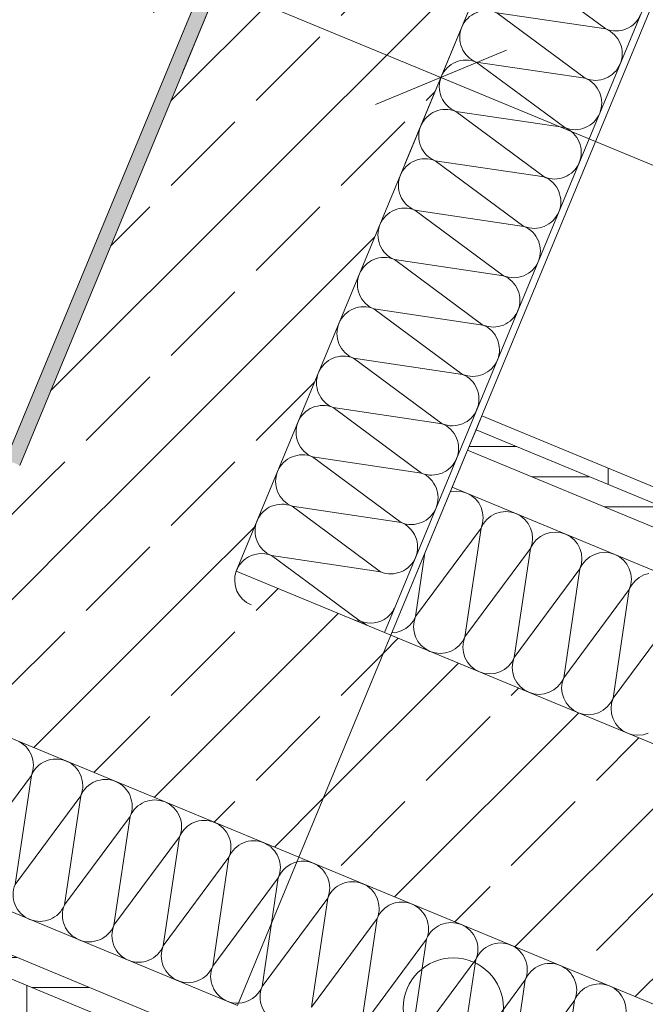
# Model space of a CAD drawing. Header units: metres. Extents: x -79 to 740, y -195 to 69.
# Tile 52 of 256: x 7.613 to 8.237, y -11.297 to -10.314. Entities that reach past the tile are written whole.
import ezdxf

# ---------------------------------------------------------------- set-up
doc = ezdxf.new("R2010")
doc.units = ezdxf.units.M
doc.header["$MEASUREMENT"] = 0
for name, color, linetype in [('70 Entwässerung_Regenwasser', 7, 'Continuous'), ('95 Ausführungsplanung Bemaßung', 7, 'Continuous'), ('Neubau_10 Wand außen', 7, 'Continuous')]:
    doc.layers.add(name, color=color, linetype=linetype)
doc.styles.add('ERSTELLTER_STIL_2', font='ARIALN.TTF')
doc.dimstyles.new('ERSTELLTER_STIL__4', dxfattribs={"dimtxt": 0.125, "dimasz": 0.095143, "dimexe": 0.18, "dimexo": 0.0625, "dimgap": 0, "dimtad": 1, "dimzin": 0, "dimdsep": 46, "dimtxsty": 'ERSTELLTER_STIL_2', "dimblk": 'ARROWHEAD_6', "dimblk1": 'ARROWHEAD_6', "dimblk2": 'ARROWHEAD_6', "dimcen": 0.09, "dimse1": 1, "dimse2": 1, "dimclrd": 7, "dimclre": 7, "dimclrt": 7, "dimazin": 0, "dimtfac": 1, "dimtdec": 4, "dimtmove": 0, "dimatfit": 3, "dimfxl": 1, "dimtolj": 1, "dimtzin": 0, "dimarcsym": 0})
doc.dimstyles.new('ERSTELLTER_STIL__9', dxfattribs={"dimtxt": 0.175, "dimasz": 0.095143, "dimexe": 0.18, "dimexo": 0.0625, "dimgap": 0, "dimtad": 1, "dimzin": 0, "dimdsep": 46, "dimtxsty": 'ERSTELLTER_STIL_2', "dimblk": 'ARROWHEAD_6', "dimblk1": 'ARROWHEAD_6', "dimblk2": 'ARROWHEAD_6', "dimcen": 0.09, "dimse1": 1, "dimse2": 1, "dimclrd": 7, "dimclre": 7, "dimclrt": 7, "dimazin": 0, "dimtfac": 1, "dimtdec": 4, "dimtmove": 0, "dimatfit": 3, "dimfxl": 1, "dimtolj": 1, "dimtzin": 0, "dimarcsym": 0})
pattern_1 = [(45, (0, 0), (-0.0848528, 0.0848528), []), (45, (-0.04243, 0.04243), (-0.0848528, 0.0848528), [0.09, -0.03])]
pattern_2 = [(0, (0, 0), (0, 0.03), [])]
pattern_3 = [(90, (0.02, 0), (-0.4, 0), []), (90, (0, 0), (-0.4, 0), []), (90, (-0.02, 0), (-0.4, 0), []), (90, (0.2, 1), (-0.2, 0), [])]
pattern_4 = [(45, (0, 0.175), (-0.05568466, 0.05568466), [0, -0.0525, 0, -0.07875]), (110, (0.175, 0.175), (0.0740008, 0.0269341), [0, -0.0385, 0, -0.0665])]

# ---------------------------------------------------------------- blocks, each defined once
blk = doc.blocks.new('*X162')
at = {"layer": 'Neubau_10 Wand außen', "color": 8, "linetype": 'Continuous', "lineweight": 9}
for p, q in [((7.85491, -11.27915), (7.92037, -11.19081)), ((7.90418, -11.29956), (7.92037, -11.19081)), ((7.85491, -11.27915), (7.86436, -11.21564)), ((7.90418, -11.29956), (7.96964, -11.21122)), ((7.95346, -11.31997), (7.96964, -11.21122)), ((7.95346, -11.31997), (8.01891, -11.23163)), ((8.00273, -11.34038), (8.01891, -11.23163)), ((8.00273, -11.34038), (8.06819, -11.25203)), ((8.052, -11.36079), (8.06819, -11.25203)), ((8.052, -11.36079), (8.11746, -11.27244)), ((8.10128, -11.3812), (8.11746, -11.27244)), ((8.10128, -11.3812), (8.16673, -11.29285)), ((8.15055, -11.40161), (8.16673, -11.29285))]:
    blk.add_line(p, q, dxfattribs=at)
for centre, start, end in [((7.89573, -11.1806), 67.5, 103.23172), ((7.89573, -11.1806), 337.5, 67.5), ((7.945, -11.20101), 67.5, 157.5), ((7.945, -11.20101), 337.5, 67.5), ((7.99428, -11.22142), 67.5, 157.5), ((7.99428, -11.22142), 337.5, 67.5), ((8.04355, -11.24183), 67.5, 157.5), ((8.04355, -11.24183), 337.5, 67.5), ((8.09282, -11.26224), 67.5, 157.5), ((8.09282, -11.26224), 337.5, 67.5), ((8.1421, -11.28265), 67.5, 157.5), ((8.1421, -11.28265), 337.5, 67.5), ((7.83027, -11.26894), 272.08296, 337.5), ((7.87955, -11.28935), 157.5, 247.5), ((8.19137, -11.30306), 67.5, 157.5), ((8.19137, -11.30306), 337.5, 67.5)]:
    blk.add_arc(centre, 0.02667, start, end, dxfattribs=at)
blk = doc.blocks.new('*X163')
at = {"layer": 'Neubau_10 Wand außen', "color": 8, "linetype": 'Continuous', "lineweight": 9}
for p, q in [((8.0488, -10.78438), (8.0436, -10.78489)), ((8.05401, -10.78489), (8.0488, -10.78438)), ((8.0436, -10.78489), (8.04266, -10.78518)), ((8.05901, -10.78641), (8.05401, -10.78489)), ((8.06362, -10.78888), (8.05901, -10.78641)), ((8.06766, -10.79219), (8.06362, -10.78888)), ((8.07098, -10.79623), (8.06766, -10.79219)), ((8.07344, -10.80084), (8.07098, -10.79623)), ((8.07496, -10.80585), (8.07344, -10.80084)), ((8.07547, -10.81105), (8.07496, -10.80585)), ((8.07496, -10.81625), (8.07547, -10.81105)), ((8.07922, -10.8126), (8.0759, -10.81664)), ((8.08326, -10.80929), (8.07922, -10.8126)), ((8.08787, -10.80682), (8.08326, -10.80929)), ((8.09287, -10.8053), (8.08787, -10.80682)), ((8.09808, -10.80479), (8.09287, -10.8053)), ((8.10328, -10.8053), (8.09808, -10.80479)), ((8.10828, -10.80682), (8.10328, -10.8053)), ((8.11289, -10.80929), (8.10828, -10.80682)), ((8.11693, -10.8126), (8.11289, -10.80929)), ((8.12025, -10.81664), (8.11693, -10.8126)), ((8.00798, -10.9096), (8.07344, -10.82125)), ((8.05726, -10.93001), (8.07344, -10.82125)), ((8.07344, -10.82125), (8.07496, -10.81625)), ((8.0759, -10.81664), (8.07344, -10.82125)), ((8.12271, -10.82125), (8.12025, -10.81664)), ((8.12423, -10.82626), (8.12271, -10.82125)), ((8.12474, -10.83146), (8.12423, -10.82626)), ((8.12423, -10.83666), (8.12474, -10.83146)), ((8.12849, -10.83301), (8.12518, -10.83705)), ((8.13253, -10.8297), (8.12849, -10.83301)), ((8.13714, -10.82723), (8.13253, -10.8297)), ((8.14215, -10.82571), (8.13714, -10.82723)), ((8.14735, -10.8252), (8.14215, -10.82571)), ((8.15255, -10.82571), (8.14735, -10.8252)), ((8.15755, -10.82723), (8.15255, -10.82571)), ((8.16217, -10.8297), (8.15755, -10.82723)), ((8.16621, -10.83301), (8.16217, -10.8297)), ((8.16952, -10.83705), (8.16621, -10.83301)), ((8.05726, -10.93001), (8.12271, -10.84166)), ((8.10653, -10.95042), (8.12271, -10.84166)), ((8.12271, -10.84166), (8.12423, -10.83666)), ((8.12518, -10.83705), (8.12271, -10.84166)), ((8.17199, -10.84166), (8.16952, -10.83705)), ((8.1735, -10.84667), (8.17199, -10.84166)), ((8.00798, -10.9096), (8.01743, -10.84609)), ((8.17402, -10.85187), (8.1735, -10.84667)), ((8.1735, -10.85707), (8.17402, -10.85187)), ((8.17777, -10.85342), (8.17445, -10.85746)), ((8.18181, -10.85011), (8.17777, -10.85342)), ((8.18642, -10.84764), (8.18181, -10.85011)), ((8.19142, -10.84612), (8.18642, -10.84764)), ((8.19662, -10.84561), (8.19142, -10.84612)), ((8.20183, -10.84612), (8.19662, -10.84561)), ((8.20683, -10.84764), (8.20183, -10.84612)), ((8.21144, -10.85011), (8.20683, -10.84764)), ((8.21548, -10.85342), (8.21144, -10.85011)), ((8.2188, -10.85746), (8.21548, -10.85342)), ((8.10653, -10.95042), (8.17199, -10.86207)), ((8.1558, -10.97083), (8.17199, -10.86207)), ((8.17199, -10.86207), (8.1735, -10.85707)), ((8.17445, -10.85746), (8.17199, -10.86207)), ((8.22126, -10.86207), (8.2188, -10.85746)), ((8.22278, -10.86708), (8.22126, -10.86207)), ((8.22329, -10.87228), (8.22278, -10.86708)), ((8.22278, -10.87748), (8.22329, -10.87228)), ((8.23108, -10.87052), (8.22704, -10.87383)), ((8.23569, -10.86805), (8.23108, -10.87052)), ((8.24069, -10.86653), (8.23569, -10.86805)), ((8.1558, -10.97083), (8.22126, -10.88248)), ((8.20508, -10.99124), (8.22126, -10.88248)), ((8.22126, -10.88248), (8.22278, -10.87748)), ((8.22372, -10.87787), (8.22126, -10.88248)), ((8.22704, -10.87383), (8.22372, -10.87787)), ((8.00552, -10.91421), (8.00798, -10.9096)), ((8.00798, -10.9096), (8.00647, -10.9146)), ((8.20508, -10.99124), (8.27053, -10.90289)), ((7.99355, -10.92403), (7.99816, -10.92156)), ((7.99816, -10.92156), (8.0022, -10.91825)), ((8.0022, -10.91825), (8.00552, -10.91421)), ((8.00647, -10.9146), (8.00595, -10.9198)), ((8.00595, -10.9198), (8.00647, -10.925)), ((7.98435, -10.92596), (7.98855, -10.92555)), ((7.98855, -10.92555), (7.99355, -10.92403)), ((8.00647, -10.925), (8.00798, -10.93001)), ((8.00798, -10.93001), (8.01045, -10.93462)), ((8.05479, -10.93462), (8.05726, -10.93001)), ((8.05726, -10.93001), (8.05574, -10.93501)), ((8.01045, -10.93462), (8.01376, -10.93866)), ((8.01376, -10.93866), (8.0178, -10.94197)), ((8.0178, -10.94197), (8.02241, -10.94444)), ((8.04282, -10.94444), (8.04744, -10.94197)), ((8.04744, -10.94197), (8.05148, -10.93866)), ((8.05148, -10.93866), (8.05479, -10.93462)), ((8.05574, -10.93501), (8.05523, -10.94021)), ((8.05523, -10.94021), (8.05574, -10.94541)), ((8.02241, -10.94444), (8.02742, -10.94596)), ((8.02742, -10.94596), (8.03262, -10.94647)), ((8.03262, -10.94647), (8.03782, -10.94596)), ((8.03782, -10.94596), (8.04282, -10.94444)), ((8.05574, -10.94541), (8.05726, -10.95042)), ((8.05726, -10.95042), (8.05972, -10.95503)), ((8.10407, -10.95503), (8.10653, -10.95042)), ((8.10653, -10.95042), (8.10501, -10.95542)), ((8.05972, -10.95503), (8.06304, -10.95907)), ((8.06304, -10.95907), (8.06708, -10.96238)), ((8.09671, -10.96238), (8.10075, -10.95907)), ((8.10075, -10.95907), (8.10407, -10.95503)), ((8.10501, -10.95542), (8.1045, -10.96062)), ((8.1045, -10.96062), (8.10501, -10.96582)), ((8.06708, -10.96238), (8.07169, -10.96485)), ((8.07169, -10.96485), (8.07669, -10.96636)), ((8.07669, -10.96636), (8.08189, -10.96688)), ((8.08189, -10.96688), (8.0871, -10.96636)), ((8.0871, -10.96636), (8.0921, -10.96485)), ((8.0921, -10.96485), (8.09671, -10.96238)), ((8.10501, -10.96582), (8.10653, -10.97083)), ((8.10653, -10.97083), (8.10899, -10.97544)), ((8.15334, -10.97544), (8.1558, -10.97083)), ((8.1558, -10.97083), (8.15429, -10.97583)), ((8.10899, -10.97544), (8.11231, -10.97948)), ((8.11231, -10.97948), (8.11635, -10.98279)), ((8.14598, -10.98279), (8.15002, -10.97948)), ((8.15002, -10.97948), (8.15334, -10.97544)), ((8.15429, -10.97583), (8.15377, -10.98103)), ((8.15377, -10.98103), (8.15429, -10.98623)), ((8.11635, -10.98279), (8.12096, -10.98526)), ((8.12096, -10.98526), (8.12596, -10.98677)), ((8.12596, -10.98677), (8.13117, -10.98729)), ((8.13117, -10.98729), (8.13637, -10.98677)), ((8.13637, -10.98677), (8.14137, -10.98526)), ((8.14137, -10.98526), (8.14598, -10.98279)), ((8.15429, -10.98623), (8.1558, -10.99124)), ((8.1558, -10.99124), (8.15827, -10.99585)), ((8.20261, -10.99585), (8.20508, -10.99124)), ((8.20508, -10.99124), (8.20356, -10.99624)), ((8.15827, -10.99585), (8.16158, -10.99989)), ((8.16158, -10.99989), (8.16563, -11.0032)), ((8.19526, -11.0032), (8.1993, -10.99989)), ((8.1993, -10.99989), (8.20261, -10.99585)), ((8.20356, -10.99624), (8.20305, -11.00144)), ((8.16563, -11.0032), (8.17024, -11.00567)), ((8.17024, -11.00567), (8.17524, -11.00718)), ((8.17524, -11.00718), (8.18044, -11.0077)), ((8.18044, -11.0077), (8.18564, -11.00718)), ((8.18564, -11.00718), (8.19065, -11.00567)), ((8.19065, -11.00567), (8.19526, -11.0032)), ((8.20305, -11.00144), (8.20356, -11.00664)), ((8.20356, -11.00664), (8.20508, -11.01164)), ((8.20508, -11.01164), (8.20754, -11.01626)), ((8.20754, -11.01626), (8.21086, -11.0203)), ((8.21086, -11.0203), (8.2149, -11.02361)), ((8.2149, -11.02361), (8.21951, -11.02608)), ((8.21951, -11.02608), (8.22451, -11.02759)), ((8.22451, -11.02759), (8.22971, -11.02811)), ((8.22971, -11.02811), (8.23492, -11.02759)), ((8.23492, -11.02759), (8.23992, -11.02608))]:
    blk.add_line(p, q, dxfattribs=at)
blk = doc.blocks.new('*X204')
at = {"layer": 'Neubau_10 Wand außen', "color": 8, "linetype": 'Continuous', "lineweight": 9}
for p, q in [((7.55927, -11.15669), (7.62472, -11.06835)), ((7.60854, -11.1771), (7.62472, -11.06835)), ((7.60854, -11.1771), (7.674, -11.08876)), ((7.65782, -11.19751), (7.674, -11.08876)), ((7.65782, -11.19751), (7.72327, -11.10917)), ((7.70709, -11.21792), (7.72327, -11.10917)), ((7.70709, -11.21792), (7.77255, -11.12958)), ((7.75636, -11.23833), (7.77255, -11.12958)), ((7.75636, -11.23833), (7.82182, -11.14999)), ((7.80564, -11.25874), (7.82182, -11.14999)), ((7.80564, -11.25874), (7.87109, -11.1704)), ((7.86436, -11.21564), (7.87109, -11.1704))]:
    blk.add_line(p, q, dxfattribs=at)
for centre, start, end in [((7.60009, -11.05814), 337.5, 67.5), ((7.64936, -11.07855), 67.5, 157.5), ((7.64936, -11.07855), 337.5, 67.5), ((7.69863, -11.09896), 67.5, 157.5), ((7.69863, -11.09896), 337.5, 67.5), ((7.74791, -11.11937), 67.5, 157.5), ((7.74791, -11.11937), 337.5, 67.5), ((7.79718, -11.13978), 67.5, 157.5), ((7.79718, -11.13978), 337.5, 67.5), ((7.84646, -11.16019), 67.5, 157.5), ((7.84646, -11.16019), 337.5, 67.5), ((7.89573, -11.1806), 103.23157, 157.5), ((7.63318, -11.1873), 157.5, 247.5), ((7.63318, -11.1873), 247.5, 337.5), ((7.68245, -11.20771), 157.5, 247.5), ((7.68245, -11.20771), 247.5, 337.5), ((7.73173, -11.22812), 157.5, 247.5), ((7.73173, -11.22812), 247.5, 337.5), ((7.781, -11.24853), 157.5, 247.5), ((7.781, -11.24853), 247.5, 337.5), ((7.83027, -11.26894), 157.5, 247.5), ((7.83027, -11.26894), 247.5, 272.08287)]:
    blk.add_arc(centre, 0.02667, start, end, dxfattribs=at)
blk = doc.blocks.new('*X234')
at = {"layer": 'Neubau_10 Wand außen', "color": 8, "linetype": 'Continuous', "lineweight": 9}
for q in [(7.90739, -10.88056), (7.94749, -10.9134)]:
    blk.add_line((7.95278, -10.91419), q, dxfattribs=at)
for centre, start, end in [((7.85424, -10.87337), 126.57784, 157.5), ((7.85424, -10.87337), 160.28722, 247.5), ((7.96299, -10.88955), 247.5, 308.41367), ((7.94258, -10.93883), 49.55878, 67.5)]:
    blk.add_arc(centre, 0.02667, start, end, dxfattribs=at)
blk = doc.blocks.new('*X235')
at = {"layer": 'Neubau_10 Wand außen', "color": 8, "linetype": 'Continuous', "lineweight": 9}
for p, q in [((8.1977, -10.32291), (8.10936, -10.25745)), ((8.1977, -10.32291), (8.08895, -10.30673)), ((8.17729, -10.37218), (8.08895, -10.30673)), ((8.17729, -10.37218), (8.06854, -10.356)), ((8.15688, -10.42146), (8.06854, -10.356)), ((8.15688, -10.42146), (8.04813, -10.40527)), ((8.13647, -10.47073), (8.04813, -10.40527)), ((8.13647, -10.47073), (8.02772, -10.45455)), ((8.11606, -10.52), (8.02772, -10.45455)), ((8.11606, -10.52), (8.00731, -10.50382)), ((8.09565, -10.56928), (8.00731, -10.50382)), ((8.09565, -10.56928), (7.9869, -10.55309)), ((8.07524, -10.61855), (7.9869, -10.55309)), ((8.07524, -10.61855), (7.96649, -10.60237)), ((8.05483, -10.66782), (7.96649, -10.60237)), ((8.05483, -10.66782), (7.94608, -10.65164)), ((8.03442, -10.7171), (7.94608, -10.65164)), ((8.03442, -10.7171), (7.92567, -10.70091)), ((8.01401, -10.76637), (7.92567, -10.70091)), ((8.01401, -10.76637), (7.90526, -10.75019)), ((7.9936, -10.81564), (7.90526, -10.75019)), ((7.9936, -10.81564), (7.88485, -10.79946)), ((7.97319, -10.86492), (7.88485, -10.79946)), ((7.97319, -10.86492), (7.86444, -10.84874)), ((7.90739, -10.88056), (7.86444, -10.84874))]:
    blk.add_line(p, q, dxfattribs=at)
for centre, start, end in [((8.07874, -10.33136), 67.5, 157.5), ((8.20791, -10.29827), 247.5, 337.5), ((8.07874, -10.33136), 157.5, 247.5), ((8.1875, -10.34755), 337.5, 67.5), ((8.05833, -10.38064), 67.5, 157.5), ((8.1875, -10.34755), 247.5, 337.5), ((8.05833, -10.38064), 157.5, 247.5), ((8.16709, -10.39682), 337.5, 67.5), ((8.03792, -10.42991), 67.5, 157.5), ((8.16709, -10.39682), 247.5, 337.5), ((8.03792, -10.42991), 157.5, 247.5), ((8.14668, -10.44609), 337.5, 67.5), ((8.01751, -10.47918), 67.5, 157.5), ((8.14668, -10.44609), 247.5, 337.5), ((8.01751, -10.47918), 157.5, 247.5), ((8.12627, -10.49537), 337.5, 67.5), ((7.9971, -10.52846), 67.5, 157.5), ((8.12627, -10.49537), 247.5, 337.5), ((7.9971, -10.52846), 157.5, 247.5), ((8.10586, -10.54464), 337.5, 67.5), ((7.97669, -10.57773), 67.5, 157.5), ((8.10586, -10.54464), 247.5, 337.5), ((7.97669, -10.57773), 157.5, 247.5), ((8.08545, -10.59391), 337.5, 67.5), ((7.95628, -10.627), 67.5, 157.5), ((8.08545, -10.59391), 247.5, 337.5), ((7.95628, -10.627), 157.5, 247.5), ((8.06504, -10.64319), 337.5, 67.5), ((7.93587, -10.67628), 67.5, 157.5), ((8.06504, -10.64319), 247.5, 337.5), ((7.93587, -10.67628), 157.5, 247.5), ((8.04463, -10.69246), 337.5, 67.5), ((7.91547, -10.72555), 67.5, 157.5), ((8.04463, -10.69246), 247.5, 337.5), ((7.91547, -10.72555), 157.5, 247.5), ((8.02422, -10.74173), 337.5, 67.5), ((7.89506, -10.77482), 67.5, 157.5), ((8.02422, -10.74173), 247.5, 337.5), ((7.89506, -10.77482), 157.5, 247.5), ((8.00381, -10.79101), 337.5, 67.5), ((7.87465, -10.8241), 67.5, 157.5), ((8.00381, -10.79101), 247.5, 337.5), ((7.87465, -10.8241), 157.5, 247.5), ((7.9834, -10.84028), 337.5, 67.5), ((7.85424, -10.87337), 67.5, 126.57801), ((7.9834, -10.84028), 247.5, 337.5), ((7.96299, -10.88955), 308.41365, 337.5)]:
    blk.add_arc(centre, 0.02667, start, end, dxfattribs=at)
blk = doc.blocks.new('*D660')
at = {"layer": '95 Ausführungsplanung Bemaßung', "color": 7, "linetype": 'Continuous', "lineweight": 9}
for p, q in [((-8.11578, -6.99471), (-8.04392, -6.82123)), ((-8.14924, -6.87923), (-8.07985, -6.90797)), ((-8.01442, -6.88087), (-8.14527, -6.93507)), ((-8.07985, -6.90797), (8.13146, -13.62292)), ((8.09553, -13.70966), (8.1674, -13.53617)), ((8.06604, -13.65002), (8.19689, -13.59582)), ((8.13146, -13.62292), (8.20086, -13.65166))]:
    blk.add_line(p, q, dxfattribs=at)
at = {"layer": '95 Ausführungsplanung Bemaßung', "color": 7, "lineweight": 9, "insert": (-0.24494, -10.15948), "char_height": 0.175, "attachment_point": 7, "rotation": 337.5, "style": 'ERSTELLTER_STIL_2'}
blk.add_mtext('\\A1;{\\pql;\\fArial Narrow|b0|i0|c0|p0;\\W1.000000;17,54\\fArial Narrow|b0|i0|c0|p0;\\W1.000000;\\A1{\\H.66x;\\S5^  ;}}', dxfattribs=at)
blk = doc.blocks.new('ARROWHEAD_6')
at = {"color": 0, "linetype": 'Continuous', "lineweight": 0}
for p, q in [((-0.5, -0.5), (0.5, 0.5)), ((0, 0), (-1, 0))]:
    blk.add_line(p, q, dxfattribs=at)
blk = doc.blocks.new('*D678')
at = {"layer": '95 Ausführungsplanung Bemaßung', "color": 7, "linetype": 'Continuous', "lineweight": 9}
for p, q in [((5.35648, -11.60756), (6.28959, -11.99407)), ((6.25366, -12.08082), (6.32552, -11.90733)), ((6.35502, -11.96697), (6.22417, -12.02117)), ((6.28959, -11.99407), (8.43761, -12.88381)), ((8.40168, -12.97056), (8.47354, -12.79707)), ((8.37219, -12.91091), (8.50304, -12.85671)), ((8.43761, -12.88381), (8.50701, -12.91256))]:
    blk.add_line(p, q, dxfattribs=at)
at = {"layer": '95 Ausführungsplanung Bemaßung', "color": 7, "lineweight": 9, "insert": (7.1449, -12.35454), "char_height": 0.175, "attachment_point": 7, "rotation": 337.5, "style": 'ERSTELLTER_STIL_2'}
blk.add_mtext('\\A1;{\\pql;\\fArial Narrow|b0|i0|c0|p0;\\W1.000000;2,32\\fArial Narrow|b0|i0|c0|p0;\\W1.000000;\\A1{\\H.66x;\\S5^  ;}}', dxfattribs=at)
blk = doc.blocks.new('*D679')
at = {"layer": '95 Ausführungsplanung Bemaßung', "color": 7, "linetype": 'Continuous', "lineweight": 9}
for p, q in [((-7.9627, -6.62516), (-7.89084, -6.45168)), ((-7.99617, -6.50967), (-7.92677, -6.53842)), ((-7.86135, -6.51132), (-7.9922, -6.56552)), ((-7.92677, -6.53842), (-7.69858, -6.63294)), ((-7.73451, -6.71969), (-7.66265, -6.5462)), ((-7.63315, -6.60584), (-7.764, -6.66004)), ((-7.69858, -6.63294), (8.05634, -13.15884))]:
    blk.add_line(p, q, dxfattribs=at)
at = {"layer": '95 Ausführungsplanung Bemaßung', "color": 7, "lineweight": 9, "insert": (-8.23949, -6.37936), "char_height": 0.175, "attachment_point": 7, "rotation": 337.5, "style": 'ERSTELLTER_STIL_2'}
blk.add_mtext('\\A1;{\\pql;\\fArial Narrow|b0|i0|c0|p0;\\W1.000000;24\\fArial Narrow|b0|i0|c0|p0;\\W1.000000;\\A1{\\H.66x;\\S5^  ;}}', dxfattribs=at)
blk = doc.blocks.new('*D680')
at = {"layer": '95 Ausführungsplanung Bemaßung', "color": 7, "linetype": 'Continuous', "lineweight": 9}
for p, q in [((-7.63315, -6.60584), (-7.764, -6.66004)), ((-7.69858, -6.63294), (8.05634, -13.15884)), ((8.02041, -13.24559), (8.09227, -13.0721)), ((8.12177, -13.13174), (7.99091, -13.18594))]:
    blk.add_line(p, q, dxfattribs=at)
at = {"layer": '95 Ausführungsplanung Bemaßung', "color": 7, "lineweight": 9, "char_height": 0.175, "attachment_point": 7, "rotation": 337.5, "style": 'ERSTELLTER_STIL_2'}
for s, insert in [('\\A1;{\\pql;\\fArial Narrow|b0|i0|c0|p0;\\W1.000000;17,05\\fArial Narrow|b0|i0|c0|p0;\\W1.000000;\\A1{\\H.66x;\\S5^  ;}}', (-0.09187, -9.78993)), ('\\A1;{\\pql;\\fArial Narrow|b0|i0|c0|p0;\\W1.000000;24\\fArial Narrow|b0|i0|c0|p0;\\W1.000000;\\A1{\\H.66x;\\S5^  ;}}', (7.74362, -12.99978))]:
    blk.add_mtext(s, dxfattribs=dict(at, insert=insert))
blk = doc.blocks.new('*D681')
at = {"layer": '95 Ausführungsplanung Bemaßung', "color": 7, "linetype": 'Continuous', "lineweight": 9}
for p, q in [((8.12177, -13.13174), (7.99091, -13.18594)), ((8.05634, -13.15884), (8.28454, -13.25336)), ((8.24861, -13.34011), (8.32047, -13.16662)), ((8.21911, -13.28046), (8.34996, -13.22626)), ((8.28454, -13.25336), (8.35393, -13.28211))]:
    blk.add_line(p, q, dxfattribs=at)
blk = doc.blocks.new('*D683')
at = {"layer": '95 Ausführungsplanung Bemaßung', "color": 7, "linetype": 'Continuous', "lineweight": 9}
for p, q in [((10.3122, -12.15267), (10.40405, -11.93094)), ((10.2851, -12.08725), (10.3393, -12.2181)), ((10.39894, -12.1886), (10.22546, -12.11674)), ((10.21768, -12.38087), (10.3122, -12.15267)), ((10.19058, -12.31544), (10.24478, -12.4463)), ((10.30442, -12.4168), (10.13093, -12.34494)), ((10.18893, -12.45027), (10.21768, -12.38087))]:
    blk.add_line(p, q, dxfattribs=at)
at = {"layer": '95 Ausführungsplanung Bemaßung', "color": 7, "lineweight": 9, "insert": (10.05862, -12.69359), "char_height": 0.175, "attachment_point": 7, "rotation": 67.5, "style": 'ERSTELLTER_STIL_2'}
blk.add_mtext('\\A1;{\\pql;\\fArial Narrow|b0|i0|c0|p0;\\W1.000000;24\\fArial Narrow|b0|i0|c0|p0;\\W1.000000;\\A1{\\H.66x;\\S5^  ;}}', dxfattribs=at)
blk = doc.blocks.new('*D684')
at = {"layer": '95 Ausführungsplanung Bemaßung', "color": 7, "linetype": 'Continuous', "lineweight": 9}
for p, q in [((10.40405, -11.93094), (10.49474, -11.71198)), ((10.37694, -11.86552), (10.43115, -11.99637)), ((10.49079, -11.96687), (10.3173, -11.89501)), ((10.3122, -12.15267), (10.40405, -11.93094)), ((10.2851, -12.08725), (10.3393, -12.2181))]:
    blk.add_line(p, q, dxfattribs=at)
at = {"layer": '95 Ausführungsplanung Bemaßung', "color": 7, "lineweight": 9, "insert": (10.05632, -12.03875), "char_height": 0.175, "attachment_point": 7, "rotation": 67.5, "style": 'ERSTELLTER_STIL_2'}
blk.add_mtext('\\A1;{\\pql;\\fArial Narrow|b0|i0|c0|p0;\\W1.000000;24}', dxfattribs=at)
blk = doc.blocks.new('*D685')
at = {"layer": '95 Ausführungsplanung Bemaßung', "color": 7, "linetype": 'Continuous', "lineweight": 9}
for p, q in [((10.49474, -11.71198), (14.37821, -2.33645)), ((10.46764, -11.64656), (10.52184, -11.77741)), ((10.58148, -11.74791), (10.408, -11.67605)), ((10.40405, -11.93094), (10.49474, -11.71198)), ((10.37694, -11.86552), (10.43115, -11.99637))]:
    blk.add_line(p, q, dxfattribs=at)
blk = doc.blocks.new('*D689')
at = {"layer": '95 Ausführungsplanung Bemaßung', "color": 7, "linetype": 'Continuous', "lineweight": 9}
for p, q in [((9.94265, -11.9996), (10.03449, -11.77787)), ((9.91555, -11.93417), (9.96975, -12.06503)), ((10.02939, -12.03553), (9.85591, -11.96367)), ((9.84813, -12.2278), (9.94265, -11.9996)), ((9.82103, -12.16237), (9.87523, -12.29322)), ((9.93487, -12.26373), (9.76138, -12.19187)), ((9.81938, -12.29719), (9.84813, -12.2278))]:
    blk.add_line(p, q, dxfattribs=at)
at = {"layer": '95 Ausführungsplanung Bemaßung', "color": 7, "lineweight": 9, "insert": (9.68907, -12.54052), "char_height": 0.175, "attachment_point": 7, "rotation": 67.5, "style": 'ERSTELLTER_STIL_2'}
blk.add_mtext('\\A1;{\\pql;\\fArial Narrow|b0|i0|c0|p0;\\W1.000000;24\\fArial Narrow|b0|i0|c0|p0;\\W1.000000;\\A1{\\H.66x;\\S5^  ;}}', dxfattribs=at)
blk = doc.blocks.new('*D690')
at = {"layer": '95 Ausführungsplanung Bemaßung', "color": 7, "linetype": 'Continuous', "lineweight": 9}
for p, q in [((10.03449, -11.77787), (11.03904, -9.35268)), ((10.00739, -11.71244), (10.06159, -11.84329)), ((10.12124, -11.8138), (9.94775, -11.74194)), ((9.94265, -11.9996), (10.03449, -11.77787)), ((9.91555, -11.93417), (9.96975, -12.06503))]:
    blk.add_line(p, q, dxfattribs=at)
blk = doc.blocks.new('*D691')
at = {"layer": '95 Ausführungsplanung Bemaßung', "color": 7, "linetype": 'Continuous', "lineweight": 9}
for p, q in [((11.03904, -9.35268), (12.95628, -4.72405)), ((11.01194, -9.28726), (11.06614, -9.41811)), ((11.12578, -9.38861), (10.95229, -9.31675)), ((10.03449, -11.77787), (11.03904, -9.35268)), ((10.00739, -11.71244), (10.06159, -11.84329))]:
    blk.add_line(p, q, dxfattribs=at)
at = {"layer": '95 Ausführungsplanung Bemaßung', "color": 7, "lineweight": 9, "char_height": 0.175, "attachment_point": 7, "rotation": 67.5, "style": 'ERSTELLTER_STIL_2'}
for s, insert in [('\\A1;{\\pql;\\fArial Narrow|b0|i0|c0|p0;\\W1.000000;2,62\\fArial Narrow|b0|i0|c0|p0;\\W1.000000;\\A1{\\H.66x;\\S5^  ;}}', (10.45236, -10.78398)), ('\\A1;{\\pql;\\fArial Narrow|b0|i0|c0|p0;\\W1.000000;24}', (10.02132, -11.71821))]:
    blk.add_mtext(s, dxfattribs=dict(at, insert=insert))
blk = doc.blocks.new('*D820')
at = {"layer": '95 Ausführungsplanung Bemaßung', "color": 7, "linetype": 'Continuous', "lineweight": 9}
for p, q in [((1.45068, -7.64472), (7.81159, -10.27949)), ((7.77566, -10.36624), (7.84752, -10.19275)), ((7.87702, -10.25239), (7.74616, -10.30659)), ((7.81159, -10.27949), (8.03332, -10.37134)), ((8.09875, -10.34424), (7.9679, -10.39844))]:
    blk.add_line(p, q, dxfattribs=at)
blk = doc.blocks.new('*D821')
at = {"layer": '95 Ausführungsplanung Bemaßung', "color": 7, "linetype": 'Continuous', "lineweight": 9}
for p, q in [((7.81159, -10.27949), (8.03332, -10.37134)), ((7.99739, -10.45808), (8.06925, -10.28459)), ((8.09875, -10.34424), (7.9679, -10.39844)), ((8.03332, -10.37134), (9.0385, -10.7877)), ((9.10393, -10.7606), (8.97307, -10.8148))]:
    blk.add_line(p, q, dxfattribs=at)
at = {"layer": '95 Ausführungsplanung Bemaßung', "color": 7, "lineweight": 9, "char_height": 0.125, "attachment_point": 7, "rotation": 337.5, "style": 'ERSTELLTER_STIL_2'}
for s, insert in [('\\A1;{\\pql;\\fArial Narrow|b0|i0|c0|p0;\\W1.000000;24\\fArial Narrow|b0|i0|c0|p0;\\W1.000000;\\A1{\\H.66x;\\S5^  ;}}', (8.80191, -10.66861)), ('\\A1;{\\pql;\\fArial Narrow|b0|i0|c0|p0;\\W1.000000;1,09}', (8.41536, -10.50252))]:
    blk.add_mtext(s, dxfattribs=dict(at, insert=insert))
blk = doc.blocks.new('*D822')
at = {"layer": '95 Ausführungsplanung Bemaßung', "color": 7, "linetype": 'Continuous', "lineweight": 9}
for p, q in [((8.03332, -10.37134), (9.0385, -10.7877)), ((9.00257, -10.87444), (9.07443, -10.70095)), ((9.10393, -10.7606), (8.97307, -10.8148)), ((9.0385, -10.7877), (9.2667, -10.88222)), ((9.23077, -10.96896), (9.30263, -10.79548)), ((9.20127, -10.90932), (9.33212, -10.85512)), ((9.2667, -10.88222), (9.33609, -10.91096))]:
    blk.add_line(p, q, dxfattribs=at)

msp = doc.modelspace()

# ---------------------------------------------------------------- hatches: boundary and pattern name
at = {"layer": 'Neubau_10 Wand außen', "linetype": 'Continuous', "lineweight": 0, "true_color": 0x000000}
h = msp.add_hatch(dxfattribs=at)
h.set_pattern_fill('Gips_0001', color=18, style=0, pattern_type=2)
h.set_pattern_definition([(45, (0, 0), (-0.01767767, 0.01767767), [0, -0.025])])
h.paths.add_polyline_path([(8.59806, -8.3416), (7.59925, -10.75292), (7.61311, -10.75866), (8.61192, -8.34734)])
h = msp.add_hatch(dxfattribs=at)
h.set_pattern_fill('Beton_Stahlbeton_0001', color=18, style=0, pattern_type=2)
h.set_pattern_definition(pattern_1)
h.paths.add_polyline_path([(8.61192, -8.34734), (7.61311, -10.75866), (7.83484, -10.85051), (8.83365, -8.43918), (8.69506, -8.38178), (8.63039, -8.35499)])
h = msp.add_hatch(dxfattribs=at)
h.set_pattern_fill('Mörtel_0001', color=18, style=0, pattern_type=2)
h.set_pattern_definition(pattern_4)
h.paths.add_polyline_path([(8.98147, -8.50041), (7.98266, -10.91174), (7.98913, -10.91442), (8.98793, -8.50309)])
h = msp.add_hatch(dxfattribs=at)
h.set_pattern_fill('Metall_Zinkblech_0001', color=18, style=0, pattern_type=2)
h.set_pattern_definition(pattern_3)
h.paths.add_polyline_path([(8.06835, -10.72317), (9.14744, -11.17015), (9.15318, -11.15629), (8.07409, -10.70931)])
h = msp.add_hatch(dxfattribs=at)
h.set_pattern_fill('Holzwerkstoff_Sperrholz__D2', color=18, style=0, pattern_type=2)
h.set_pattern_definition(pattern_2)
h.paths.add_polyline_path([(8.06835, -10.72317), (8.05993, -10.7435), (9.11592, -11.1809), (9.12434, -11.16058)])
h = msp.add_hatch(dxfattribs=at)
h.set_pattern_fill('Beton_Stahlbeton_0001', color=18, style=0, pattern_type=2)
h.set_pattern_definition(pattern_1)
h.paths.add_polyline_path([(7.83484, -10.85051), (7.61311, -10.75866), (7.60737, -10.77252), (7.8291, -10.86437)])
h = msp.add_hatch(dxfattribs=at)
h.set_pattern_fill('Beton_Stahlbeton_0001', color=18, style=0, pattern_type=2)
h.set_pattern_definition(pattern_1)
h.paths.add_polyline_path([(7.8291, -10.86437), (7.60737, -10.77252), (7.51553, -10.99425), (7.73726, -11.0861)])
h = msp.add_hatch(dxfattribs=at)
h.set_pattern_fill('Beton_Stahlbeton_0001', color=18, style=0, pattern_type=2)
h.set_pattern_definition(pattern_1)
h.paths.add_polyline_path([(7.73726, -11.0861), (7.89155, -11.15), (7.98339, -10.92827), (7.8291, -10.86437)])
h = msp.add_hatch(dxfattribs=at)
h.set_pattern_fill('Holzwerkstoff_Sperrholz__D2', color=18, style=0, pattern_type=2)
h.set_pattern_definition(pattern_2)
h.paths.add_polyline_path([(6.73766, -10.91234), (7.80659, -11.35511), (7.81501, -11.33478), (6.74608, -10.89202)])
h = msp.add_hatch(dxfattribs=at)
h.set_pattern_fill('Metall_Zinkblech_0001', color=18, style=0, pattern_type=2)
h.set_pattern_definition(pattern_3)
h.paths.add_polyline_path([(6.7281, -10.93544), (7.79702, -11.3782), (7.80659, -11.35511), (6.73766, -10.91234)])
h = msp.add_hatch(dxfattribs=at)
h.set_pattern_fill('Mörtel_0001', color=18, style=0, pattern_type=2)
h.set_pattern_definition(pattern_4)
h.paths.add_polyline_path([(7.98913, -10.91442), (7.98266, -10.91174), (7.97692, -10.92559), (7.98339, -10.92827)])
h = msp.add_hatch(dxfattribs=at)
h.set_pattern_fill('Beton_Stahlbeton_0001', color=18, style=0, pattern_type=2)
h.set_pattern_definition(pattern_1)
h.paths.add_polyline_path([(7.89155, -11.15), (8.74244, -11.50246), (8.83428, -11.28072), (7.98339, -10.92827)])

# ---------------------------------------------------------------- linework, layer by layer
at = {"layer": '70 Entwässerung_Regenwasser', "color": 140, "linetype": 'Continuous', "lineweight": 18, "true_color": 0x00a8ff}
msp.add_circle((8.04571, -11.30045), 0.05, dxfattribs=at)
at = {"layer": 'Neubau_10 Wand außen', "color": 7, "linetype": 'Continuous', "lineweight": 13}
for p, q in [((8.61192, -8.34734), (7.61311, -10.75866)), ((7.83484, -10.85051), (8.83365, -8.43918)), ((7.98266, -10.91174), (8.98147, -8.50041)), ((8.06835, -10.72317), (9.12434, -11.16058)), ((8.05993, -10.7435), (9.09559, -11.17248)), ((8.04462, -10.78045), (8.89551, -11.1329)), ((7.8291, -10.86437), (7.83484, -10.85051)), ((6.76139, -10.85506), (7.83032, -11.29783)), ((7.8291, -10.86437), (7.97692, -10.92559)), ((7.8291, -10.86437), (7.97692, -10.92559)), ((6.74608, -10.89202), (7.81501, -11.33478)), ((6.73766, -10.91234), (7.80659, -11.35511)), ((7.97692, -10.92559), (7.98266, -10.91174)), ((7.98339, -10.92827), (7.98913, -10.91442)), ((7.98339, -10.92827), (7.98913, -10.91442)), ((7.97692, -10.92559), (7.98339, -10.92827)), ((7.97692, -10.92559), (7.98339, -10.92827)), ((7.98339, -10.92827), (8.83428, -11.28072)), ((7.51553, -10.99425), (7.73726, -11.0861)), ((7.73726, -11.0861), (7.89155, -11.15)), ((7.89155, -11.15), (8.74244, -11.50246))]:
    msp.add_line(p, q, dxfattribs=at)
at = {"layer": 'Neubau_10 Wand außen', "color": 7, "linetype": 'Continuous', "lineweight": 13, "flags": 128}
for points in [[(8.59806, -8.3416), (7.59925, -10.75292)], [(7.98913, -10.91442), (8.98793, -8.50309)], [(8.06835, -10.72317), (8.07409, -10.70931)], [(9.15318, -11.15629), (8.07409, -10.70931)], [(8.05993, -10.7435), (8.06835, -10.72317)], [(8.04462, -10.78045), (8.05993, -10.7435)], [(7.98339, -10.92827), (8.04462, -10.78045)], [(7.98339, -10.92827), (7.98913, -10.91442)], [(7.89155, -11.15), (7.98339, -10.92827)], [(7.89155, -11.15), (7.98339, -10.92827)], [(7.83032, -11.29783), (7.89155, -11.15)], [(7.83032, -11.29783), (7.89155, -11.15)]]:
    msp.add_lwpolyline(points, dxfattribs=at)

# ---------------------------------------------------------------- block references
at = {"layer": 'Neubau_10 Wand außen', "color": 7, "lineweight": 9}
for name in ['*X235', '*X204', '*X163', '*X234', '*X162']:
    msp.add_blockref(name, (0, 0), dxfattribs=at)

# ---------------------------------------------------------------- dimensions: what is measured, and where the dimension line sits
at = {"layer": '95 Ausführungsplanung Bemaßung', "color": 7, "linetype": 'Continuous', "lineweight": 9}
for base, p1, p2, angle, dimstyle, picture, middle, turn in [((10.49474, -11.71198), (1.13883, -8.09316), (9.15318, -11.15629), 67.5, 'ERSTELLTER_STIL__9', '*D685', (10.54185, -11.27813), 67.5), ((11.03903746, -9.35268413), (1.13882905, -8.09316307), (8.69506477, -8.38177885), 67.5, 'ERSTELLTER_STIL__9', '*D691', (10.5107621, -10.30794575), 67.5), ((-7.69858, -6.63294), (-7.3352, -5.11023), (-6.92063, -4.75482), 337.5, 'ERSTELLTER_STIL__9', '*D679', (-7.86235, -6.43251), 337.5), ((8.05634, -13.15884), (-6.92063, -4.75482), (8.83428, -11.28072), 337.5, 'ERSTELLTER_STIL__9', '*D680', (0.44569, -9.87381), 337.5), ((8.13146, -13.62292), (-7.3352, -5.11023), (8.87611, -11.82518), 337.5, 'ERSTELLTER_STIL__9', '*D660', (0.29261, -10.24336), 337.5), ((8.03332, -10.37134), (9.59446, -5.97528), (9.86211, -5.95626), 337.5, 'ERSTELLTER_STIL__4', '*D820', (7.73799, -10.1543), 337.5), ((9.0385, -10.7877), (9.86211, -5.95626), (8.83428, -11.28072), 337.5, 'ERSTELLTER_STIL__4', '*D821', (8.58878, -10.50671), 337.5), ((10.40405, -11.93094), (1.04699, -8.31489), (1.13883, -8.09316), 67.5, 'ERSTELLTER_STIL__9', '*D684', (10.02645, -11.88222), 67.5), ((10.03449, -11.77787), (1.04699, -8.31489), (1.13883, -8.09316), 67.5, 'ERSTELLTER_STIL__9', '*D690', (9.99145, -11.56168), 67.5), ((10.3122, -12.15267), (8.87611, -11.82518), (1.04699, -8.31489), 67.5, 'ERSTELLTER_STIL__9', '*D683', (10.11177, -12.31644), 67.5), ((9.94265, -11.9996), (8.87611, -11.82518), (1.04699, -8.31489), 67.5, 'ERSTELLTER_STIL__9', '*D689', (9.74222, -12.16337), 67.5), ((9.2667, -10.88222), (8.83428, -11.28072), (9.15318, -11.15629), 337.5, 'ERSTELLTER_STIL__4', '*D822', (9.0713, -10.70657), 337.5), ((8.43761, -12.88381), (6.82262, -10.70724), (8.87611, -11.82518), 337.5, 'ERSTELLTER_STIL__9', '*D678', (7.62093, -12.41294), 337.5), ((8.28454, -13.25336), (8.83428, -11.28072), (8.87611, -11.82518), 337.5, 'ERSTELLTER_STIL__9', '*D681', (8.12077, -13.05294), 337.5)]:
    dim = msp.add_linear_dim(base=base, p1=p1, p2=p2, angle=angle, dimstyle=dimstyle, dxfattribs=at)
    dim.commit()
    dim.dimension.update_dxf_attribs({"geometry": picture, "text_midpoint": middle, "dimtype": 160, "text_rotation": turn})

doc.saveas('drawing.dxf')
